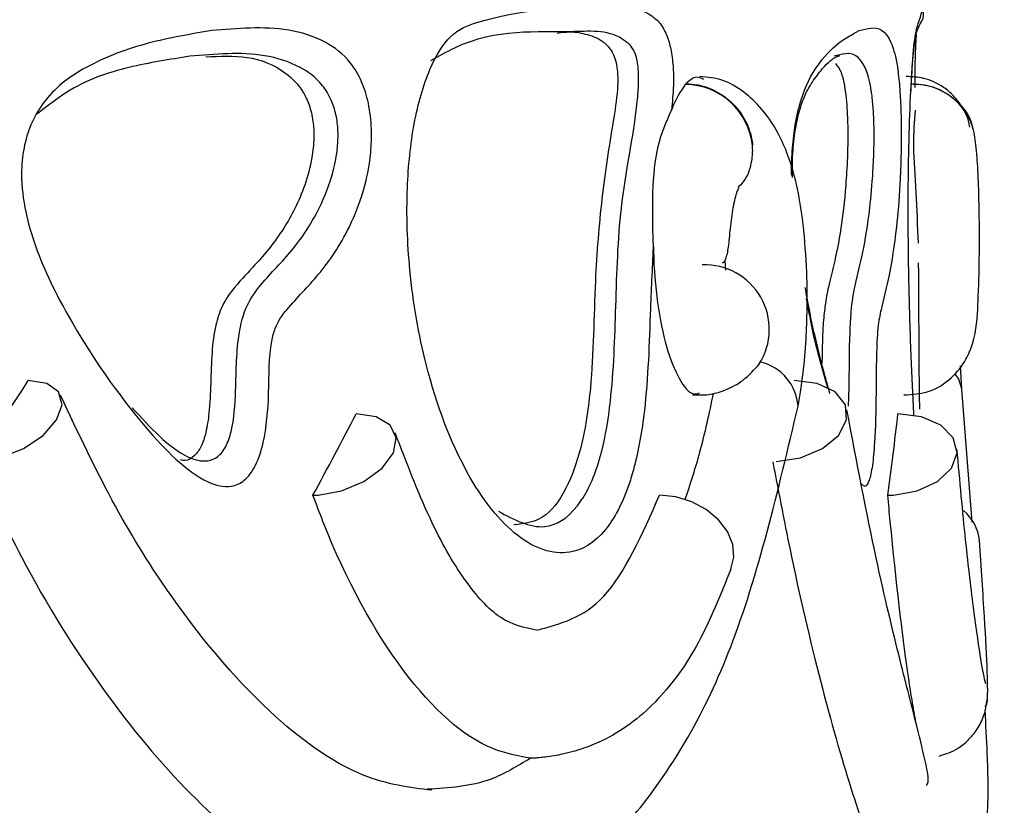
# Model space of a CAD drawing. Header units: millimetres. Extents: x 59 to 109, y 26 to 144.
# Tile 138 of 158: x 89.614 to 90.382, y 91 to 91.612. Entities that reach past the tile are written whole.
import ezdxf

# ---------------------------------------------------------------- set-up
doc = ezdxf.new("R2010")
doc.units = ezdxf.units.MM
doc.styles.add('SLDTEXTSTYLE0', font='TXT', dxfattribs={"width": 0.75})
doc.dimstyles.new('SLDDIMSTYLE0', dxfattribs={"dimtxt": 3.5, "dimasz": 3.302, "dimexe": 0, "dimexo": 0.0625, "dimgap": 0.875, "dimtad": 1, "dimdec": 0, "dimlfac": 20, "dimrnd": 1e-09, "dimzin": 12, "dimdsep": 46, "dimtxsty": 'SLDTEXTSTYLE0', "dimsah": 1, "dimcen": 0.09, "dimadec": 0, "dimazin": 3, "dimtfac": 1, "dimtdec": 0, "dimtofl": 0, "dimtmove": 0, "dimatfit": 3, "dimfxl": 0, "dimfrac": 2, "dimtolj": 1, "dimtzin": 12, "dimarcsym": 0})
doc.dimstyles.new('SLDDIMSTYLE1', dxfattribs={"dimtxt": 3.5, "dimasz": 3.302, "dimexe": 0, "dimexo": 0.0625, "dimgap": 0.875, "dimtad": 1, "dimdec": 0, "dimlfac": 20, "dimrnd": 1e-09, "dimzin": 12, "dimdsep": 46, "dimtxsty": 'SLDTEXTSTYLE0', "dimsah": 1, "dimcen": 0.09, "dimadec": 0, "dimazin": 3, "dimtfac": 1, "dimtdec": 0, "dimtmove": 0, "dimatfit": 0, "dimfxl": 0, "dimfrac": 2, "dimtolj": 1, "dimtzin": 12, "dimarcsym": 0})

# ---------------------------------------------------------------- blocks, each defined once
blk = doc.blocks.new('_D')
at = {"color": 7, "linetype": 'Continuous', "lineweight": 18}
for p, q in [((78.88354, 143.66488), (108.55876, 143.66488)), ((107.55876, 143.66488), (107.55876, 76.36081)), ((75.83348, 76.36081), (108.55876, 76.36081))]:
    blk.add_line(p, q, dxfattribs=at)
for points in [[(107.55876, 143.66488), (107.05076, 140.36288), (108.06676, 140.36288)], [(107.55876, 76.36081), (108.06676, 79.66281), (107.05076, 79.66281)]]:
    blk.add_solid(points, dxfattribs=at)
at = {"color": 7, "linetype": 'Continuous', "lineweight": 18, "insert": (103.04702, 105.51852), "char_height": 3.5, "attachment_point": 1, "rotation": 90, "style": 'SLDTEXTSTYLE0'}
blk.add_mtext('1346', dxfattribs=at)
blk = doc.blocks.new('_D_1')
at = {"color": 7, "linetype": 'Continuous', "lineweight": 18}
for p, q in [((75.60571, 99.25793), (98.87561, 99.25793)), ((97.87561, 99.25793), (97.87561, 76.36081)), ((75.83348, 76.36081), (98.87561, 76.36081))]:
    blk.add_line(p, q, dxfattribs=at)
for points in [[(97.87561, 99.25793), (97.36761, 95.95593), (98.38361, 95.95593)], [(97.87561, 76.36081), (98.38361, 79.66281), (97.36761, 79.66281)]]:
    blk.add_solid(points, dxfattribs=at)
at = {"color": 7, "linetype": 'Continuous', "lineweight": 18, "insert": (93.36387, 85.24551), "char_height": 3.5, "attachment_point": 1, "rotation": 90, "style": 'SLDTEXTSTYLE0'}
blk.add_mtext('458', dxfattribs=at)

msp = doc.modelspace()

# ---------------------------------------------------------------- linework, layer by layer
at = {"color": 7, "linetype": 'Continuous', "lineweight": 25}
for p, q in [((90.13327, 91.56248), (90.13281, 91.56195)), ((90.35805, 91.52435), (90.35802, 91.52445)), ((90.16361, 91.42485), (90.16417, 91.41727)), ((90.34849, 91.32439), (90.34746, 91.34254)), ((90.35635, 91.22075), (90.34849, 91.32439))]:
    msp.add_line(p, q, dxfattribs=at)
at = {"color": 1, "linetype": 'Continuous', "lineweight": 25, "flags": 128}
msp.add_lwpolyline([(90.34848, 91.32463), (90.34604, 91.33236), (90.34316, 91.33645)], dxfattribs=at)
at = {"color": 7, "linetype": 'Continuous', "lineweight": 25, "flags": 128}
for points in [[(89.58127, 91.26797), (89.59892, 91.27093), (89.6167, 91.27811), (89.63201, 91.28846), (89.64256, 91.30044), (89.64682, 91.3123), (89.64415, 91.32227), (89.63494, 91.32889), (89.62056, 91.33119)], [(90.20368, 91.26797), (90.22264, 91.27093), (90.23967, 91.27811), (90.25226, 91.28846), (90.25853, 91.30044), (90.25757, 91.3123), (90.24952, 91.32227), (90.23557, 91.32889), (90.21777, 91.33119)], [(89.84652, 91.24188), (89.86472, 91.24517), (89.88217, 91.25255), (89.89634, 91.26296), (89.9052, 91.27489), (89.90745, 91.28662), (89.90278, 91.29645), (89.89185, 91.30296), (89.87625, 91.30522)], [(90.29507, 91.24188), (90.31368, 91.24517), (90.32955, 91.25255), (90.34041, 91.26296), (90.34467, 91.27489), (90.34173, 91.28662), (90.33201, 91.29645), (90.31691, 91.30296), (90.29862, 91.30522)], [(90.16825, 91.18411), (90.17068, 91.19345), (90.16983, 91.20344), (90.16574, 91.2134), (90.1587, 91.22268), (90.14918, 91.23063), (90.13783, 91.23672), (90.12541, 91.24053), (90.11276, 91.24182)]]:
    msp.add_lwpolyline(points, dxfattribs=at)
at = {"color": 7, "linetype": 'Continuous', "lineweight": 25}
for centre, radius, start, end in [((90.13224, 91.50871), 0.05325, 6.15423, 89.37928), ((90.14801, 91.37107), 0.05028, 327.56252, 92.30141), ((89.84256, 91.31083), 0.06906, 269.94003, 273.28228), ((90.29078, 91.32308), 0.08131, 269.92526, 273.02528), ((90.3287, 91.20354), 0.03356, 5.17059, 51.41907)]:
    msp.add_arc(centre, radius, start, end, dxfattribs=at)
at = {"color": 1, "linetype": 'Continuous', "lineweight": 25}
for centre, radius, start, end in [((90.31124, 91.51404), 0.04793, 12.61637, 91.43385), ((90.18288, 91.30861), 0.0379, 3.80193, 76.88188)]:
    msp.add_arc(centre, radius, start, end, dxfattribs=at)
at = {"color": 7, "linetype": 'Continuous', "lineweight": 25}
for centre, major_axis, ratio, start_param, end_param in [((85.74405, 91.29956), (4.29803, 2.96872), 0.528057, 5.356646, 5.373575), ((85.74405, 91.27349), (4.2677, 2.7476), 0.599954, 5.454091, 5.470985), ((85.74405, 91.27349), (4.49061, 1.09318), 0.800127, 5.979389, 5.996284)]:
    msp.add_ellipse(centre, major_axis=major_axis, ratio=ratio, start_param=start_param, end_param=end_param, dxfattribs=at)
for points, knots in [([(90.10783, 91.43827), (90.10707, 91.42133), (90.10512, 91.37776), (90.10332, 91.3156), (90.0953, 91.27128), (90.08542, 91.23833), (90.06935, 91.20854), (90.03957, 91.19182), (90.00172, 91.20479), (89.96135, 91.25426), (89.93144, 91.33041), (89.91703, 91.41131), (89.91465, 91.47743), (89.92031, 91.53268), (89.93232, 91.57492), (89.9501, 91.60334), (89.99791, 91.62034), (90.05126, 91.62224), (90.09602, 91.62479), (90.11322, 91.61013), (90.11852, 91.60108), (90.12197, 91.58833), (90.12354, 91.57502), (90.12373, 91.55881), (90.12264, 91.54825), (90.12199, 91.54192)], [0, 0, 0, 0, 0.033052, 0.085024, 0.118228, 0.129569, 0.172985, 0.228261, 0.301974, 0.376413, 0.450984, 0.502259, 0.543379, 0.576527, 0.609904, 0.640198, 0.675367, 0.845989, 0.931325, 0.94569, 0.960158, 0.969378, 0.978629, 0.987196, 1, 1, 1, 1]), ([(90.31172, 91.59548), (90.31203, 91.59737), (90.31292, 91.6029), (90.31344, 91.60259), (90.31618, 91.61165), (90.31851, 91.61111), (90.31838, 91.61817), (90.31836, 91.61901)], [0, 0, 0, 0, 0.091619, 0.267588, 0.555132, 0.947044, 1, 1, 1, 1]), ([(89.76362, 91.60389), (89.77363, 91.60475), (89.80423, 91.60739), (89.84091, 91.60406), (89.86934, 91.58363), (89.8804, 91.56577), (89.88619, 91.54785), (89.88855, 91.52802), (89.88775, 91.50575), (89.88252, 91.47821), (89.86899, 91.44406), (89.84763, 91.413), (89.82701, 91.3929), (89.81384, 91.37616), (89.80797, 91.35325), (89.80862, 91.32164), (89.80575, 91.28742), (89.79813, 91.26394), (89.78916, 91.25218), (89.77632, 91.24681), (89.74923, 91.25448), (89.70569, 91.29906), (89.66021, 91.36292), (89.62966, 91.42329), (89.61782, 91.46202), (89.61441, 91.48904), (89.61661, 91.51295), (89.62285, 91.53335), (89.63857, 91.55833), (89.67061, 91.57996), (89.7149, 91.59587), (89.74716, 91.60118), (89.76362, 91.60389)], [0, 0, 0, 0, 0.043156, 0.13198, 0.1643, 0.181067, 0.195183, 0.209356, 0.222023, 0.240084, 0.269803, 0.315668, 0.356896, 0.373674, 0.381595, 0.409112, 0.436276, 0.451176, 0.466226, 0.48119, 0.507227, 0.581817, 0.681047, 0.730563, 0.751055, 0.771755, 0.785666, 0.799585, 0.818893, 0.863474, 0.930323, 1, 1, 1, 1]), ([(89.98711, 91.2293), (89.99931, 91.22278), (90.02086, 91.21128), (90.04742, 91.22762), (90.06147, 91.2542), (90.06977, 91.28319), (90.07657, 91.32343), (90.07866, 91.38979), (90.08117, 91.47318), (90.09324, 91.52387), (90.0965, 91.56054), (90.09642, 91.57055), (90.09592, 91.57767), (90.09445, 91.58527), (90.09104, 91.5916), (90.07594, 91.60494), (90.03224, 91.60083), (89.97986, 91.60638), (89.94032, 91.58386), (89.93408, 91.5803)], [0, 0, 0, 0, 0.097384, 0.172023, 0.228545, 0.242983, 0.285329, 0.356537, 0.429579, 0.517306, 0.531371, 0.538286, 0.545079, 0.552602, 0.567718, 0.585768, 0.706326, 0.953626, 1, 1, 1, 1]), ([(90.033, 91.60203), (90.03635, 91.60247), (90.04477, 91.60355), (90.05649, 91.60118), (90.06757, 91.59718), (90.07468, 91.5898), (90.07798, 91.58263), (90.07962, 91.57591), (90.08027, 91.56723), (90.07967, 91.55222), (90.07459, 91.52171), (90.06715, 91.47434), (90.06154, 91.40339), (90.06121, 91.33664), (90.05315, 91.28185), (90.04117, 91.24652), (90.02302, 91.22118), (90.00758, 91.21963), (89.99905, 91.21877)], [0, 0, 0, 0, 0.0447014, 0.1119955, 0.1794, 0.2132176, 0.2268934, 0.2407197, 0.2528091, 0.2674217, 0.3100242, 0.4137509, 0.5166724, 0.6478643, 0.7199693, 0.7922723, 0.8853504, 1, 1, 1, 1]), ([(90.31201, 91.55955), (90.31201, 91.55969), (90.31193, 91.56463), (90.312, 91.57482), (90.31229, 91.58789), (90.31272, 91.59684), (90.31302, 91.60002), (90.31312, 91.60117)], [0, 0, 0, 0, 0.008961, 0.305708, 0.569787, 0.845828, 1, 1, 1, 1]), ([(90.3111, 91.3042), (90.31036, 91.31857), (90.30886, 91.34779), (90.30721, 91.39965), (90.30646, 91.45238), (90.30673, 91.50164), (90.3079, 91.54378), (90.30974, 91.57747), (90.31107, 91.58957), (90.31172, 91.59548)], [0, 0, 0, 0, 0.164795, 0.335006, 0.491228, 0.632543, 0.762008, 0.88395, 1, 1, 1, 1]), ([(89.70159, 91.30986), (89.71565, 91.29445), (89.73443, 91.27385), (89.75793, 91.26713), (89.76822, 91.27098), (89.77486, 91.27894), (89.78074, 91.2964), (89.78275, 91.32773), (89.78274, 91.36078), (89.78975, 91.38947), (89.80405, 91.40975), (89.82532, 91.42985), (89.84538, 91.45897), (89.8574, 91.48866), (89.8617, 91.51034), (89.86233, 91.52585), (89.86071, 91.53903), (89.85648, 91.55155), (89.84731, 91.56583), (89.82091, 91.58428), (89.78596, 91.58732), (89.75633, 91.58477), (89.74651, 91.58392)], [0, 0, 0, 0, 0.124145, 0.165849, 0.186588, 0.205346, 0.224331, 0.266839, 0.325882, 0.350249, 0.391316, 0.470014, 0.551153, 0.599905, 0.626027, 0.642259, 0.659546, 0.677884, 0.702631, 0.75698, 0.91948, 1, 1, 1, 1]), ([(90.26004, 91.31109), (90.26019, 91.31519), (90.26089, 91.33401), (90.26064, 91.36086), (90.26228, 91.38944), (90.26583, 91.40977), (90.27144, 91.42985), (90.27623, 91.45898), (90.27895, 91.48866), (90.27992, 91.51034), (90.28007, 91.52585), (90.27969, 91.53903), (90.27868, 91.55155), (90.27652, 91.56583), (90.27017, 91.58428), (90.26086, 91.58732), (90.25178, 91.58477), (90.24877, 91.58392)], [0, 0, 0, 0, 0.021994, 0.100754, 0.13326, 0.188041, 0.293021, 0.401257, 0.46629, 0.501136, 0.522788, 0.545849, 0.570311, 0.603323, 0.675821, 0.892589, 1, 1, 1, 1]), ([(89.74651, 91.58392), (89.73078, 91.58146), (89.69935, 91.57654), (89.65867, 91.56351), (89.63514, 91.54492), (89.62763, 91.53898)], [0, 0, 0, 0, 0.405672, 0.810275, 1, 1, 1, 1]), ([(89.75904, 91.58343), (89.76989, 91.58402), (89.79151, 91.5852), (89.81674, 91.57589), (89.83281, 91.56066), (89.83974, 91.54648), (89.84281, 91.53397), (89.84352, 91.51934), (89.84157, 91.50165), (89.83432, 91.47583), (89.81924, 91.44693), (89.80002, 91.42366), (89.78317, 91.40661), (89.77221, 91.3918), (89.76582, 91.3736), (89.7626, 91.34457), (89.76304, 91.31577), (89.75946, 91.29116), (89.7556, 91.27934), (89.74988, 91.27161), (89.7442, 91.26819), (89.74052, 91.26905), (89.73943, 91.2693)], [0, 0, 0, 0, 0.118796, 0.236876, 0.296192, 0.321074, 0.346198, 0.368457, 0.395144, 0.438562, 0.524914, 0.624673, 0.69115, 0.736493, 0.767803, 0.806082, 0.887326, 0.914783, 0.937368, 0.960046, 0.988133, 1, 1, 1, 1]), ([(90.23185, 91.56382), (90.23449, 91.56748), (90.24207, 91.57798), (90.24965, 91.5836), (90.25245, 91.58424), (90.25325, 91.58442)], [0, 0, 0, 0, 0.275603, 0.791649, 1, 1, 1, 1]), ([(90.24987, 91.57823), (90.25147, 91.57641), (90.25437, 91.5731), (90.25717, 91.5606), (90.25872, 91.54649), (90.25939, 91.53397), (90.25954, 91.51934), (90.25912, 91.50165), (90.25753, 91.47583), (90.25406, 91.44693), (90.2493, 91.42366), (90.24484, 91.40662), (90.24182, 91.3918), (90.24002, 91.37361), (90.23949, 91.35743), (90.23936, 91.34728), (90.23932, 91.34452)], [0, 0, 0, 0, 0.110431, 0.200861, 0.238795, 0.277098, 0.311034, 0.351718, 0.417911, 0.549559, 0.701646, 0.802993, 0.87212, 0.919855, 0.978212, 1, 1, 1, 1]), ([(90.13281, 91.56195), (90.1291, 91.55644), (90.12532, 91.55082), (90.12205, 91.54209), (90.12199, 91.54192)], [0, 0, 0, 0, 0.981525, 1, 1, 1, 1]), ([(90.14699, 91.56588), (90.14517, 91.56679), (90.14068, 91.56904), (90.13603, 91.56493), (90.13327, 91.56248)], [0, 0, 0, 0, 0.405454, 1, 1, 1, 1]), ([(90.13327, 91.56248), (90.13642, 91.5623), (90.14498, 91.56181), (90.15864, 91.55656), (90.17204, 91.546), (90.1815, 91.53181), (90.18463, 91.52061), (90.18514, 91.51482), (90.18518, 91.51441)], [0, 0, 0, 0, 0.12502, 0.339611, 0.554294, 0.769064, 0.983825, 1, 1, 1, 1]), ([(90.22067, 91.31105), (90.22211, 91.31958), (90.22486, 91.33587), (90.22768, 91.36964), (90.2283, 91.40797), (90.22573, 91.44554), (90.22082, 91.48341), (90.21047, 91.51805), (90.19234, 91.54368), (90.17814, 91.55709), (90.16154, 91.56651), (90.15015, 91.56761), (90.14425, 91.56818)], [0, 0, 0, 0, 0.089322, 0.170455, 0.310077, 0.421652, 0.505038, 0.687139, 0.754241, 0.829786, 0.911944, 1, 1, 1, 1]), ([(90.21626, 91.48941), (90.21626, 91.49485), (90.21627, 91.50723), (90.21809, 91.52461), (90.22108, 91.53963), (90.2259, 91.55424), (90.2295, 91.56003), (90.23185, 91.56382)], [0, 0, 0, 0, 0.123703, 0.281335, 0.434226, 0.630318, 1, 1, 1, 1]), ([(90.35453, 91.52879), (90.35429, 91.53034), (90.35341, 91.53587), (90.34906, 91.54432), (90.34231, 91.55321), (90.33241, 91.56145), (90.31973, 91.56742), (90.3096, 91.56794), (90.30508, 91.56817)], [0, 0, 0, 0, 0.067582, 0.240807, 0.402281, 0.549682, 0.799295, 1, 1, 1, 1]), ([(90.30994, 91.56248), (90.31319, 91.5623), (90.32202, 91.5618), (90.33576, 91.55657), (90.34827, 91.54594), (90.35561, 91.53528), (90.35664, 91.52838), (90.35687, 91.52681)], [0, 0, 0, 0, 0.150202, 0.408026, 0.665958, 0.923991, 1, 1, 1, 1]), ([(90.10783, 91.43827), (90.10751, 91.45158), (90.10687, 91.47818), (90.11026, 91.51508), (90.11811, 91.53305), (90.12199, 91.54192)], [0, 0, 0, 0, 0.336157, 0.672131, 1, 1, 1, 1]), ([(90.31462, 91.43827), (90.31404, 91.45158), (90.3129, 91.47818), (90.31022, 91.51508), (90.31158, 91.53305), (90.31226, 91.54192)], [0, 0, 0, 0, 0.336157, 0.67213, 1, 1, 1, 1]), ([(90.3032, 91.32001), (90.30986, 91.32034), (90.323, 91.32097), (90.34033, 91.33196), (90.35141, 91.34591), (90.35998, 91.36731), (90.36069, 91.3861), (90.36194, 91.41265), (90.3622, 91.43812), (90.362, 91.4644), (90.36138, 91.48747), (90.36014, 91.5103), (90.35875, 91.51957), (90.35801, 91.5245)], [0, 0, 0, 0, 0.082866, 0.163481, 0.233008, 0.282908, 0.422125, 0.504771, 0.623987, 0.699696, 0.786959, 0.886646, 1, 1, 1, 1]), ([(90.17402, 91.48166), (90.17588, 91.48359), (90.18135, 91.48927), (90.18484, 91.50069), (90.1855, 91.51), (90.18521, 91.51402), (90.18518, 91.51441)], [0, 0, 0, 0, 0.228716, 0.670451, 0.96789, 1, 1, 1, 1]), ([(90.16189, 91.42299), (90.16214, 91.42309), (90.16333, 91.42353), (90.16435, 91.42588), (90.16569, 91.42982), (90.16651, 91.43532), (90.16728, 91.44212), (90.16804, 91.44993), (90.169, 91.45821), (90.17021, 91.46633), (90.17167, 91.47347), (90.17332, 91.47903), (90.17428, 91.48065), (90.17477, 91.48147)], [0, 0, 0, 0, 0.020213, 0.096129, 0.175073, 0.258561, 0.346761, 0.440567, 0.541451, 0.647168, 0.760035, 0.877967, 1, 1, 1, 1]), ([(90.10783, 91.43827), (90.10787, 91.43616), (90.10817, 91.42023), (90.11062, 91.39088), (90.11774, 91.35583), (90.12768, 91.33142), (90.13698, 91.31942), (90.14234, 91.32105), (90.1439, 91.32152)], [0, 0, 0, 0, 0.033445, 0.251868, 0.470433, 0.689622, 0.909732, 1, 1, 1, 1]), ([(90.31563, 91.30883), (90.31553, 91.31473), (90.31516, 91.33593), (90.31503, 91.37555), (90.31481, 91.40756), (90.31471, 91.42302)], [0, 0, 0, 0, 0.166312, 0.597271, 1, 1, 1, 1]), ([(90.24553, 91.32099), (90.24382, 91.3272), (90.23788, 91.34871), (90.23109, 91.37657), (90.22677, 91.40089), (90.22627, 91.40373)], [0, 0, 0, 0, 0.263583, 0.914196, 1, 1, 1, 1]), ([(90.13832, 91.32007), (90.1425, 91.31994), (90.15101, 91.31968), (90.16439, 91.32344), (90.17866, 91.33096), (90.18648, 91.33968), (90.19052, 91.3442)], [0, 0, 0, 0, 0.230106, 0.46827, 0.724592, 1, 1, 1, 1]), ([(89.93526, 91.01178), (89.9178, 91.01397), (89.88, 91.01873), (89.81031, 91.06628), (89.74354, 91.14275), (89.68684, 91.23241), (89.65961, 91.29008), (89.64555, 91.31985)], [0, 0, 0, 0, 0.198863, 0.430458, 0.696886, 0.843522, 1, 1, 1, 1]), ([(90.15458, 91.32132), (90.15122, 91.30557), (90.14482, 91.27551), (90.13645, 91.25025), (90.13247, 91.23822)], [0, 0, 0, 0, 0.523871, 1, 1, 1, 1]), ([(89.95566, 90.9189), (89.97336, 90.92037), (90.02531, 90.92469), (90.1005, 90.99114), (90.17489, 91.11701), (90.20509, 91.24502), (90.22069, 91.31114)], [0, 0, 0, 0, 0.137201, 0.402745, 0.69154, 1, 1, 1, 1]), ([(90.32088, 91.01547), (90.32135, 91.01632), (90.32291, 91.01918), (90.32052, 91.03264), (90.31349, 91.06166), (90.30007, 91.1133), (90.28084, 91.19268), (90.26642, 91.26811), (90.25873, 91.30838)], [0, 0, 0, 0, 0.0553792, 0.1858986, 0.3453227, 0.5342053, 0.7513143, 1, 1, 1, 1]), ([(90.01672, 91.13672), (90.00737, 91.13861), (89.98855, 91.14243), (89.96038, 91.17393), (89.93304, 91.22154), (89.91547, 91.26726), (89.90655, 91.29046)], [0, 0, 0, 0, 0.244353, 0.491633, 0.741999, 1, 1, 1, 1]), ([(90.36701, 91.09467), (90.36589, 91.09975), (90.36364, 91.10991), (90.35801, 91.1493), (90.35135, 91.20406), (90.34687, 91.25318), (90.34463, 91.2778)], [0, 0, 0, 0, 0.250406, 0.500229, 0.749607, 1, 1, 1, 1]), ([(89.57888, 91.26793), (89.59075, 91.24274), (89.62166, 91.17719), (89.67821, 91.08726), (89.74656, 91.00566), (89.81622, 90.94752), (89.88369, 90.91701), (89.93012, 90.9065), (89.95174, 90.91367), (89.9539, 90.91439)], [0, 0, 0, 0, 0.110412, 0.287307, 0.462597, 0.636812, 0.809193, 0.980967, 1, 1, 1, 1]), ([(90.20093, 91.26793), (90.20579, 91.24274), (90.21844, 91.17718), (90.24002, 91.08732), (90.26365, 91.00541), (90.28432, 90.94843), (90.30032, 90.91581), (90.30668, 90.91436), (90.30953, 90.91371)], [0, 0, 0, 0, 0.116369, 0.302808, 0.487556, 0.67117, 0.852852, 1, 1, 1, 1]), ([(90.01208, 91.03683), (90.00236, 91.03858), (89.96989, 91.04439), (89.91185, 91.09653), (89.86555, 91.18037), (89.84506, 91.23491), (89.84249, 91.24177)], [0, 0, 0, 0, 0.166109, 0.554634, 0.944025, 1, 1, 1, 1]), ([(90.01733, 91.13672), (90.03542, 91.1415), (90.07239, 91.15127), (90.09912, 91.21121), (90.11276, 91.24182)], [0, 0, 0, 0, 0.489354, 1, 1, 1, 1]), ([(90.31271, 91.06425), (90.31068, 91.07567), (90.3056, 91.10411), (90.29638, 91.18053), (90.29131, 91.23493), (90.29068, 91.24177)], [0, 0, 0, 0, 0.369763, 0.920791, 1, 1, 1, 1]), ([(90.36625, 91.07728), (90.367, 91.07738), (90.36877, 91.07764), (90.36854, 91.1018), (90.36635, 91.14342), (90.36353, 91.18556), (90.36212, 91.20656)], [0, 0, 0, 0, 0.2012233, 0.4701061, 0.7359395, 1, 1, 1, 1]), ([(90.16825, 91.18411), (90.16028, 91.16426), (90.14433, 91.12457), (90.11237, 91.08045), (90.08237, 91.05666), (90.05802, 91.04597), (90.04663, 91.04226), (90.03795, 91.04009), (90.03073, 91.03866), (90.02471, 91.03775), (90.01951, 91.03719), (90.01588, 91.03693), (90.01352, 91.03684), (90.01241, 91.03684), (90.01208, 91.03683)], [0, 0, 0, 0, 0.251197, 0.502412, 0.76025, 0.835118, 0.88618, 0.921268, 0.945637, 0.969176, 0.982683, 0.9912, 0.997437, 1, 1, 1, 1]), ([(90.33069, 91.03843), (90.33575, 91.04013), (90.34404, 91.04292), (90.35375, 91.05085), (90.36084, 91.05944), (90.3663, 91.07025), (90.36758, 91.07839), (90.36824, 91.08256)], [0, 0, 0, 0, 0.256708, 0.420805, 0.60133, 0.795923, 1, 1, 1, 1]), ([(90.30532, 90.91194), (90.31982, 90.91392), (90.34574, 90.91745), (90.36622, 90.95959), (90.36751, 90.97868), (90.36916, 91.00343), (90.36882, 91.03408), (90.36716, 91.06292), (90.3665, 91.07436)], [0, 0, 0, 0, 0.203525, 0.363706, 0.486256, 0.648081, 0.860354, 1, 1, 1, 1]), ([(90.01208, 91.03683), (90.00199, 91.03068), (89.97676, 91.01529), (89.94851, 91.01362), (89.93155, 91.01262)], [0, 0, 0, 0, 0.399967, 1, 1, 1, 1])]:
    msp.add_open_spline(points, degree=3, knots=knots, dxfattribs=at)
at = {"color": 1, "linetype": 'Continuous', "lineweight": 25}
for points, knots in [([(90.30872, 91.55565), (90.309, 91.56192), (90.30986, 91.58157), (90.31214, 91.60287), (90.31701, 91.61705), (90.31717, 91.61809), (90.31729, 91.61889)], [0, 0, 0, 0, 0.073011, 0.228872, 0.409821, 1, 1, 1, 1]), ([(90.21576, 91.49088), (90.21574, 91.49138), (90.21541, 91.49856), (90.21633, 91.51302), (90.21863, 91.53333), (90.22486, 91.55835), (90.23698, 91.57995), (90.25289, 91.59587), (90.26321, 91.60118), (90.26848, 91.60389)], [0, 0, 0, 0, 0.004601, 0.065269, 0.125969, 0.210178, 0.404596, 0.696131, 1, 1, 1, 1]), ([(90.26848, 91.60389), (90.27152, 91.60475), (90.28083, 91.60739), (90.29051, 91.60406), (90.29711, 91.58363), (90.29953, 91.56577), (90.30076, 91.54785), (90.30126, 91.52802), (90.30109, 91.50575), (90.29999, 91.47821), (90.29705, 91.44406), (90.29204, 91.413), (90.28675, 91.3929), (90.28317, 91.37616), (90.28155, 91.35326), (90.28173, 91.32163), (90.28093, 91.28745), (90.27878, 91.2639), (90.27619, 91.25233), (90.27323, 91.24742), (90.27116, 91.2496), (90.27017, 91.25065)], [0, 0, 0, 0, 0.087174, 0.266599, 0.331884, 0.365754, 0.394269, 0.422898, 0.448484, 0.484968, 0.544999, 0.637647, 0.720927, 0.754819, 0.77082, 0.826404, 0.881274, 0.911372, 0.941773, 0.972, 1, 1, 1, 1]), ([(90.24399, 91.32515), (90.23906, 91.34196), (90.23322, 91.36186), (90.22817, 91.39055), (90.22738, 91.39502)], [0, 0, 0, 0, 0.844158, 1, 1, 1, 1])]:
    msp.add_open_spline(points, degree=3, knots=knots, dxfattribs=at)

# ---------------------------------------------------------------- dimensions: what is measured, and where the dimension line sits
at = {"color": 7, "linetype": 'Continuous', "lineweight": 18}
for base, p1, dimstyle, picture, middle in [((107.55876, 76.36081), (77.88354, 143.66488), 'SLDDIMSTYLE0', '_D', (107.55876, 110.69074)), ((97.87561, 76.36081), (74.60571, 99.25793), 'SLDDIMSTYLE1', '_D_1', (97.87561, 89.12468))]:
    dim = msp.add_linear_dim(base=base, p1=p1, p2=(74.83348, 76.36081), angle=90, dimstyle=dimstyle, dxfattribs=at)
    dim.commit()
    dim.dimension.update_dxf_attribs({"geometry": picture, "text_midpoint": middle, "dimtype": 160})

doc.saveas('drawing.dxf')
